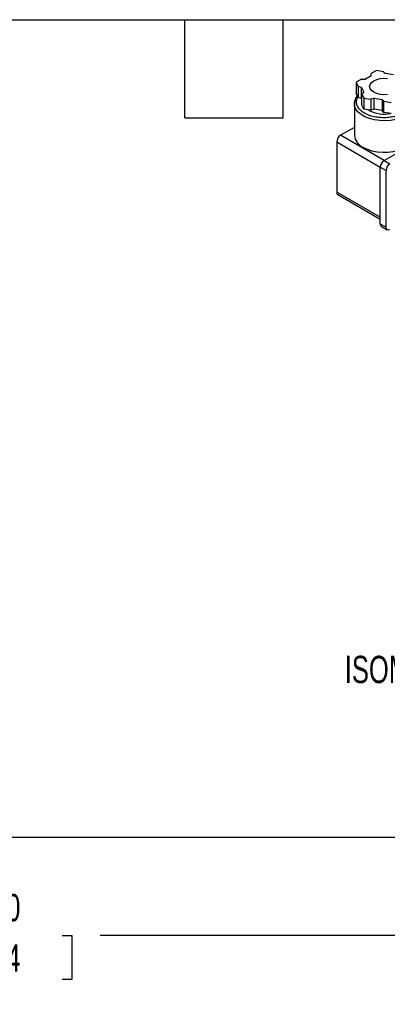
# Model space of a CAD drawing. Header units: millimetres. Extents: x 16 to 683, y 16 to 524.
# Tile 5 of 12: x 308 to 379, y 333 to 524. Entities that reach past the tile are written whole.
import ezdxf

# ---------------------------------------------------------------- set-up
doc = ezdxf.new("R2010")
doc.units = ezdxf.units.MM
doc.header["$LTSCALE"] = 2.5
doc.layers.add('DIMENSIONS', color=140, linetype='Continuous', lineweight=25)
doc.layers.add('TEXT', color=140, linetype='Continuous', lineweight=25)
doc.styles.add('SLDTEXTSTYLE0', font='TXT', dxfattribs={"width": 0.7})
doc.dimstyles.new('SLDDIMSTYLE1', dxfattribs={"dimtxt": 5.39502, "dimasz": 8.255, "dimexe": 0, "dimexo": 0.0625, "dimgap": 1.348755, "dimtad": 0, "dimtih": 1, "dimtoh": 1, "dimrnd": 1e-09, "dimzin": 4, "dimdsep": 46, "dimtxsty": 'SLDTEXTSTYLE0', "dimsah": 1, "dimcen": 0.09, "dimadec": 0, "dimazin": 1, "dimtfac": 1, "dimtofl": 0, "dimtmove": 0, "dimatfit": 3, "dimfxl": 0, "dimfrac": 2, "dimtolj": 1, "dimtzin": 12, "dimarcsym": 0})
doc.dimstyles.new('SLDDIMSTYLE2', dxfattribs={"dimtxt": 5.39502, "dimasz": 8.255, "dimexe": 0, "dimexo": 0.0625, "dimgap": 1.348755, "dimtad": 0, "dimtih": 1, "dimtoh": 1, "dimrnd": 1e-09, "dimzin": 12, "dimdsep": 46, "dimtxsty": 'SLDTEXTSTYLE0', "dimsah": 1, "dimcen": 0.09, "dimadec": 0, "dimazin": 3, "dimtfac": 1, "dimtofl": 0, "dimtmove": 0, "dimatfit": 3, "dimfxl": 0, "dimfrac": 2, "dimtolj": 1, "dimtzin": 12, "dimarcsym": 0})

# ---------------------------------------------------------------- blocks, each defined once
blk = doc.blocks.new('_D_5')
at = {"layer": 'DIMENSIONS'}
for p, q in [((112.79, 282.96), (112.79, 354.3)), ((508.88, 278.78), (508.88, 354.3)), ((409.06, 349.89), (405.53, 342.83)), ((410.82, 346.36), (409.06, 349.89)), ((112.79, 346.36), (288.14, 346.36)), ((295.45, 346.36), (293.64, 346.36)), ((293.64, 346.36), (293.64, 337.78)), ((315.97, 346.36), (317.79, 346.36)), ((317.79, 346.36), (317.79, 337.78)), ((403.77, 346.36), (323.28, 346.36)), ((405.53, 342.83), (403.77, 346.36)), ((508.88, 346.36), (410.82, 346.36)), ((293.64, 337.78), (295.45, 337.78)), ((317.79, 337.78), (315.97, 337.78))]:
    blk.add_line(p, q, dxfattribs=at)
for points in [[(112.79, 346.36), (121.04, 345.09), (121.04, 347.63)], [(508.88, 346.36), (500.62, 347.63), (500.62, 345.09)]]:
    blk.add_solid(points, dxfattribs=at)
at = {"layer": 'DIMENSIONS', "char_height": 5.292, "attachment_point": 1, "style": 'SLDTEXTSTYLE0'}
for s, insert in [('758.0', (295.45, 354.39)), ('29.84', (295.45, 344.61))]:
    blk.add_mtext(s, dxfattribs=dict(at, insert=insert))
blk = doc.blocks.new('_D_6')
at = {"layer": 'DIMENSIONS'}
for p, q in [((85.59, 281.46), (85.59, 373.27)), ((508.88, 278.78), (508.88, 373.27)), ((388.1, 368.86), (386.33, 365.34)), ((391.62, 361.81), (388.1, 368.86)), ((85.59, 365.34), (253.27, 365.34)), ((260.58, 365.34), (258.77, 365.34)), ((258.77, 365.34), (258.77, 356.76)), ((281.1, 365.34), (282.91, 365.34)), ((282.91, 365.34), (282.91, 356.76)), ((386.33, 365.34), (288.41, 365.34)), ((393.39, 365.34), (391.62, 361.81)), ((508.88, 365.34), (393.39, 365.34)), ((258.77, 356.76), (260.58, 356.76)), ((282.91, 356.76), (281.1, 356.76))]:
    blk.add_line(p, q, dxfattribs=at)
for points in [[(85.59, 365.34), (93.84, 364.07), (93.84, 366.61)], [(508.88, 365.34), (500.62, 366.61), (500.62, 364.07)]]:
    blk.add_solid(points, dxfattribs=at)
at = {"layer": 'DIMENSIONS', "char_height": 5.292, "attachment_point": 1, "style": 'SLDTEXTSTYLE0'}
for s, insert in [('785.2', (260.58, 373.37)), ('30.91', (260.58, 363.58))]:
    blk.add_mtext(s, dxfattribs=dict(at, insert=insert))

msp = doc.modelspace()

# ---------------------------------------------------------------- linework, layer by layer
for p, q in [((376.896, 514.001), (375.875, 513.412)), ((378.29, 513.786), (376.896, 514.001)), ((378.29, 513.786), (378.662, 513.414)), ((374.015, 512.338), (372.994, 511.749)), ((372.994, 511.749), (373.368, 510.944)), ((372.994, 511.749), (372.994, 509.6)), ((374.015, 512.338), (374.759, 512.338)), ((375.875, 512.982), (374.759, 512.338)), ((375.875, 512.982), (375.875, 513.412)), ((380.187, 513.178), (378.662, 513.414)), ((374.012, 510.729), (373.368, 510.944)), ((373.368, 510.944), (373.368, 508.795)), ((374.012, 510.729), (374.421, 509.849)), ((374.012, 508.58), (374.012, 510.729)), ((374.049, 509.476), (374.421, 509.849)), ((372.731, 508.181), (372.614, 507.576)), ((373.368, 508.795), (372.994, 509.6)), ((374.012, 508.58), (373.368, 508.795)), ((374.049, 508.502), (374.012, 508.58)), ((374.049, 509.476), (374.422, 508.672)), ((374.049, 507.328), (374.049, 509.476)), ((374.422, 508.672), (375.816, 508.456)), ((374.422, 508.672), (374.422, 506.523)), ((376.461, 508.671), (375.816, 508.456)), ((375.816, 508.456), (375.816, 506.307)), ((376.461, 508.671), (377.986, 508.435)), ((376.461, 506.522), (376.461, 508.671)), ((378.358, 508.063), (377.986, 508.435)), ((377.986, 508.435), (377.986, 506.286)), ((378.358, 508.063), (379.752, 507.847)), ((378.358, 505.914), (378.358, 508.063)), ((372.614, 507.572), (372.614, 501.47)), ((374.422, 506.523), (374.049, 507.328)), ((375.816, 506.307), (374.422, 506.523)), ((375.477, 506.272), (375.289, 506.389)), ((376.461, 506.522), (375.816, 506.307)), ((377.986, 506.286), (376.461, 506.522)), ((378.358, 505.914), (377.986, 506.286)), ((379.752, 505.698), (378.358, 505.914)), ((372.614, 503.007), (369.932, 501.459)), ((378.38, 496.582), (387.907, 502.082)), ((369.188, 500.17), (369.188, 490.457)), ((369.188, 500.17), (377.636, 495.293)), ((378.38, 496.582), (369.932, 501.459)), ((378.38, 496.582), (379.497, 495.937)), ((377.636, 495.293), (378.752, 494.648)), ((377.636, 484.291), (377.636, 495.293)), ((378.752, 483.646), (378.752, 494.648)), ((377.636, 485.58), (369.188, 490.457)), ((369.406, 489.975), (377.636, 485.224)), ((377.636, 484.291), (378.752, 483.646)), ((377.854, 483.809), (378.97, 483.164))]:
    msp.add_line(p, q)
at = {"flags": 128}
for points in [[(379.039, 509.383), (378.324, 509.329), (377.609, 509.383), (376.943, 509.543), (376.37, 509.796), (375.931, 510.127), (375.655, 510.511), (375.561, 510.924), (375.655, 511.337), (375.931, 511.722), (376.37, 512.052), (376.943, 512.306), (377.609, 512.465), (378.324, 512.519), (379.039, 512.465)], [(372.614, 507.572), (372.62, 507.724), (372.693, 508.121)], [(382.362, 505.241), (381.551, 504.852), (380.631, 504.556), (379.632, 504.363), (378.588, 504.279), (377.535, 504.307), (376.509, 504.446), (375.545, 504.692), (374.676, 505.036), (373.931, 505.466), (373.335, 505.968), (372.91, 506.524), (372.668, 507.117), (372.614, 507.572)], [(374.286, 499.138), (375.097, 498.75), (376.018, 498.454), (377.017, 498.261), (378.061, 498.176), (379.113, 498.205), (380.139, 498.344), (381.103, 498.59), (381.972, 498.933), (382.718, 499.364), (383.313, 499.865), (383.739, 500.422), (383.98, 501.014), (384.035, 501.47)]]:
    msp.add_lwpolyline(points, dxfattribs=at)
for centre, radius, start, end in [((378.333, 511.825), 6.244, 242.78192, 281.9921), ((370.804, 500.096), 1.618, 122.60548, 177.39452), ((375.444, 501.735), 2.842, 185.34906, 245.97108), ((379.252, 495.219), 1.618, 122.60548, 177.39452), ((380.368, 494.575), 1.618, 122.60548, 177.39452), ((369.688, 490.393), 0.505, 172.74417, 235.94365), ((378.152, 484.234), 0.519, 173.70115, 234.98667), ((379.201, 483.57), 0.455, 170.35217, 305.65406)]:
    msp.add_arc(centre, radius, start, end)
for points, knots in [([(373.211, 509.132), (373.203, 509.124), (372.985, 508.907), (372.797, 508.581), (372.743, 508.255), (372.731, 508.181)], [0, 0, 0, 0, 0.0288716, 0.7809323, 1, 1, 1, 1]), ([(382.064, 505.757), (381.682, 505.569), (381.071, 505.268), (380.022, 505.008), (379.223, 504.895), (378.52, 504.859), (377.749, 504.866), (376.747, 504.972), (375.581, 505.269), (374.545, 505.734), (373.739, 506.333), (373.225, 507.005), (373.04, 507.584), (373.029, 508.029), (373.087, 508.433), (373.229, 508.72), (373.321, 508.904)], [0, 0, 0, 0, 0.1055173, 0.1687882, 0.2395271, 0.2786445, 0.3177427, 0.4024621, 0.4922437, 0.5847885, 0.6773333, 0.767115, 0.8518344, 0.8909517, 0.9300499, 1, 1, 1, 1])]:
    msp.add_open_spline(points, degree=3, knots=knots)
at = {"layer": 'TEXT'}
for p, q in [((15.875, 523.875), (682.625, 523.875)), ((339.725, 504.825), (339.725, 523.875)), ((358.775, 504.825), (358.775, 523.875)), ((339.725, 504.825), (358.775, 504.825))]:
    msp.add_line(p, q, dxfattribs=at)

# ---------------------------------------------------------------- texts
at = {"layer": 'DIMENSIONS', "insert": (370.759, 400.56), "char_height": 5.29167, "attachment_point": 1, "style": 'SLDTEXTSTYLE0'}
msp.add_mtext('ISOMETRIC VIEW', dxfattribs=at)

# ---------------------------------------------------------------- dimensions: what is measured, and where the dimension line sits
at = {"layer": 'DIMENSIONS'}
for base, p1, p2, text, dimstyle, picture, middle in [((85.588, 365.337), (508.877, 275.608), (85.588, 278.287), '785.2', 'SLDDIMSTYLE2', '_D_6', (270.842, 365.337)), ((508.877, 346.359), (112.788, 279.787), (508.877, 275.608), '758.0', 'SLDDIMSTYLE1', '_D_5', (305.714, 346.359))]:
    dim = msp.add_linear_dim(base=base, p1=p1, p2=p2, text=text, dimstyle=dimstyle, dxfattribs=at)
    dim.commit()
    dim.dimension.update_dxf_attribs({"geometry": picture, "text_midpoint": middle, "dimtype": 160})

doc.saveas('drawing.dxf')
